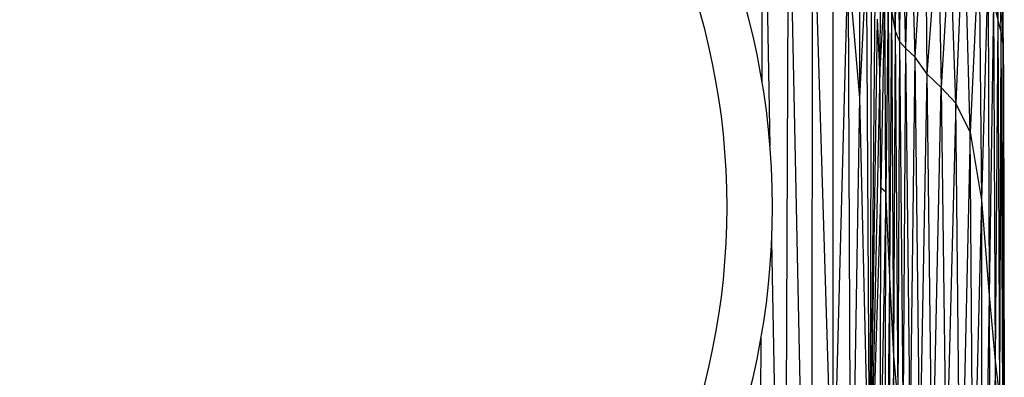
# Paper-space layout '_Izquierda' of a CAD drawing. Header units: millimetres. Extents: x -67 to 65, y -161 to 389.
# Tile 11 of 13: x 0 to 65, y 324 to 347. Entities that reach past the tile are written whole.
import ezdxf

# ---------------------------------------------------------------- set-up
doc = ezdxf.new("R2010")
doc.units = ezdxf.units.MM

psp = doc.layouts.new('_Izquierda')

# ---------------------------------------------------------------- linework, layer by layer
at = {"color": 7, "linetype": 'Continuous', "lineweight": 25}
for p, q in [((49.314, 343.11), (49.385, 364.31)), ((49.385, 364.31), (49.837, 338.892)), ((53.989, 364.383), (54.01, 313.294)), ((55.762, 361.74), (55.759, 342.073)), ((50.809, 284.26), (51.074, 359.84)), ((52.567, 287.433), (51.074, 359.84)), ((52.644, 358.645), (52.567, 287.433)), ((54.01, 313.294), (52.644, 358.645)), ((64.682, 357.146), (64.904, 347.199)), ((64.881, 356.797), (64.904, 347.199)), ((64.881, 356.797), (65.105, 346.456)), ((65.028, 356.297), (65.105, 346.456)), ((65.028, 356.297), (65.242, 345.593)), ((58.148, 346.478), (57.917, 356.259)), ((58.148, 346.478), (58.177, 356.125)), ((58.433, 345.766), (58.177, 356.125)), ((58.433, 345.766), (58.532, 356.057)), ((58.83, 345.341), (58.532, 356.057)), ((58.83, 345.341), (59.111, 355.922)), ((59.44, 344.751), (59.111, 355.922)), ((59.44, 344.751), (60.102, 355.8)), ((60.248, 343.624), (60.102, 355.8)), ((57.099, 343.944), (57.245, 354.786)), ((62.659, 354.649), (62.131, 341.711)), ((63.085, 339.797), (62.659, 354.649)), ((65.116, 354.904), (65.242, 345.593)), ((65.116, 354.904), (65.295, 343.395)), ((60.248, 343.624), (60.964, 353.835)), ((60.964, 353.835), (61.157, 342.755)), ((61.746, 352.551), (61.157, 342.755)), ((62.131, 341.711), (61.746, 352.551)), ((63.677, 352.321), (63.085, 339.797)), ((63.677, 352.321), (63.83, 335.291)), ((54.01, 313.294), (55.007, 350.793)), ((55.007, 350.793), (55.18, 306.099)), ((55.007, 350.793), (55.759, 342.073)), ((56.21, 351.031), (55.759, 342.073)), ((56.21, 351.031), (56.443, 313.007)), ((56.531, 351.028), (56.443, 313.007)), ((64.256, 350.249), (63.83, 335.291)), ((64.256, 350.249), (64.348, 328.986)), ((56.771, 349.399), (56.443, 313.007)), ((57.421, 349.655), (57.099, 343.944)), ((57.421, 349.655), (57.171, 336.112)), ((57.494, 335.816), (57.421, 349.655)), ((57.677, 349.514), (57.494, 335.816)), ((57.765, 330.18), (57.677, 349.514)), ((57.765, 330.18), (57.908, 347.834)), ((58.148, 346.478), (57.908, 347.834)), ((58.033, 325), (57.908, 347.834)), ((64.632, 348.397), (64.348, 328.986)), ((64.632, 348.397), (64.742, 324.653)), ((64.632, 348.397), (64.904, 347.199)), ((56.443, 313.007), (56.959, 347.278)), ((57.099, 343.944), (56.959, 347.278)), ((64.904, 347.199), (64.742, 324.653)), ((64.904, 347.199), (65.032, 322.231)), ((64.904, 347.199), (65.105, 346.456)), ((58.033, 325), (58.148, 346.478)), ((58.32, 321.933), (58.148, 346.478)), ((58.433, 345.766), (58.148, 346.478)), ((65.105, 346.456), (65.032, 322.231)), ((65.105, 346.456), (65.231, 320.71)), ((65.105, 346.456), (65.242, 345.593)), ((58.32, 321.933), (58.433, 345.766)), ((58.66, 320.3), (58.433, 345.766)), ((58.83, 345.341), (58.433, 345.766)), ((58.66, 320.3), (58.83, 345.341)), ((59.118, 319.028), (58.83, 345.341)), ((59.44, 344.751), (58.83, 345.341)), ((65.242, 345.593), (65.231, 320.71)), ((65.242, 345.593), (65.34, 318.868)), ((65.242, 345.593), (65.295, 343.395)), ((59.118, 319.028), (59.44, 344.751)), ((59.753, 317.294), (59.44, 344.751)), ((60.248, 343.624), (59.44, 344.751)), ((57.099, 343.944), (56.443, 313.007)), ((57.171, 336.112), (57.099, 343.944)), ((59.753, 317.294), (60.248, 343.624)), ((61.157, 342.755), (60.248, 343.624)), ((60.579, 315.247), (60.248, 343.624)), ((65.295, 343.395), (65.34, 318.868)), ((60.579, 315.247), (61.157, 342.755)), ((61.157, 342.755), (61.502, 316.877)), ((62.131, 341.711), (61.157, 342.755)), ((55.759, 342.073), (55.18, 306.099)), ((55.759, 342.073), (56.443, 313.007)), ((62.131, 341.711), (61.502, 316.877)), ((62.45, 311.041), (62.131, 341.711)), ((63.085, 339.797), (62.131, 341.711)), ((63.085, 339.797), (62.45, 311.041)), ((63.28, 313.486), (63.085, 339.797)), ((63.085, 339.797), (63.83, 335.291)), ((57.171, 336.112), (56.443, 313.007)), ((57.149, 316.979), (57.171, 336.112)), ((57.494, 335.816), (57.171, 336.112)), ((57.494, 335.816), (57.149, 316.979)), ((57.461, 304.496), (57.494, 335.816)), ((57.765, 330.18), (57.494, 335.816)), ((63.83, 335.291), (63.28, 313.486)), ((63.83, 335.291), (63.837, 299.701)), ((63.83, 335.291), (64.348, 328.986)), ((49.949, 332.598), (50.809, 284.26)), ((57.461, 304.496), (57.765, 330.18)), ((58.033, 325), (57.765, 330.18)), ((57.791, 293.177), (57.765, 330.18)), ((64.348, 328.986), (63.837, 299.701)), ((64.348, 328.986), (64.411, 291.027)), ((64.348, 328.986), (64.742, 324.653)), ((49.084, 273.905), (49.258, 326.277)), ((57.791, 293.177), (58.033, 325)), ((58.32, 321.933), (58.033, 325)), ((58.131, 286.841), (58.033, 325)), ((64.742, 324.653), (64.411, 291.027)), ((64.742, 324.653), (64.837, 286.416)), ((64.742, 324.653), (65.032, 322.231))]:
    psp.add_line(p, q, dxfattribs=at)
for radius in [50, 47]:
    psp.add_arc((0, 334.857), radius, 270, 90, dxfattribs=at)

doc.saveas('drawing.dxf')
